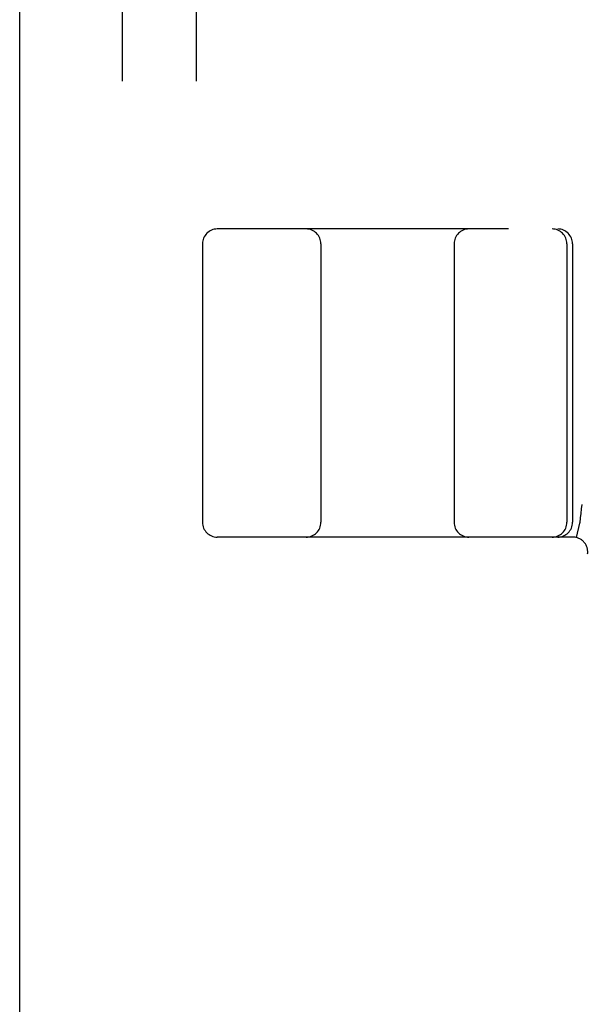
# Model space of a CAD drawing. Header units: inches. Extents: x 0 to 200, y 0 to 129.
# Tile 66 of 97: x 56.211 to 56.783, y 49.506 to 50.504. Entities that reach past the tile are written whole.
import ezdxf

# ---------------------------------------------------------------- set-up
doc = ezdxf.new("R2010")
doc.units = ezdxf.units.IN
doc.header["$LTSCALE"] = 11
doc.header["$MEASUREMENT"] = 0
doc.linetypes.add('HIDDEN', pattern=[0.2, 0.1, -0.1])
doc.layers.get('0').update_dxf_attribs({"linetype": 'CONTINUOUS'})
doc.layers.add('DEFAULT_2', color=8, linetype='HIDDEN')

msp = doc.modelspace()

# ---------------------------------------------------------------- linework, layer by layer
at = {"color": 3, "linetype": 'Continuous'}
msp.add_line((56.21139, 14.89604), (56.21139, 82.68804), dxfattribs=at)
at = {"layer": 'DEFAULT_2', "color": 8, "linetype": 'HIDDEN'}
for p, q in [((56.31539, 51.54204), (56.31539, 46.04204)), ((56.39039, 51.54204), (56.39039, 46.04204)), ((58.90664, 50.29204), (56.41166, 50.29204)), ((56.39664, 50.27704), (56.39664, 49.99454)), ((56.51664, 50.27704), (56.51664, 49.99454)), ((56.65164, 50.27704), (56.65164, 49.99454)), ((56.76599, 50.27704), (56.76599, 49.99454)), ((56.77164, 50.27704), (56.77164, 49.99454)), ((56.77885, 49.99362), (56.77547, 49.97915)), ((56.77885, 49.99362), (56.77893, 49.99415)), ((56.77204, 49.97954), (56.41166, 49.97954))]:
    msp.add_line(p, q, dxfattribs=at)
msp.add_lwpolyline([(56.78099, 50.01245), (56.78046, 50.00809), (56.77994, 50.00358), (56.77943, 49.99894), (56.77893, 49.99415)], dxfattribs=at)
for centre, start, end in [((56.41164, 50.27704), 90, 180), ((56.50164, 50.27704), 0, 90), ((56.66664, 50.27704), 90, 180), ((56.75099, 50.27704), 0, 90), ((56.75664, 50.27704), 0, 90), ((56.41164, 49.99454), 180, 270), ((56.50164, 49.99454), 270, 360), ((56.66664, 49.99454), 180, 270), ((56.75099, 49.99454), 270, 360), ((56.75664, 49.99454), 270, 360), ((56.77204, 49.96454), 353.0043, 90)]:
    msp.add_arc(centre, 0.015, start, end, dxfattribs=at)

doc.saveas('drawing.dxf')
